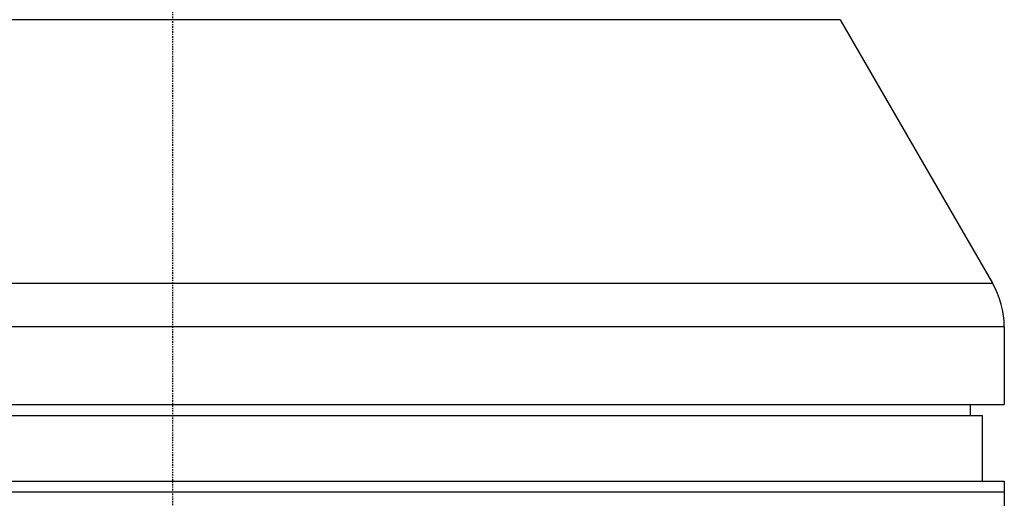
# Model space of a CAD drawing. Header units: millimetres. Extents: x 0 to 4378, y 0 to 2376.
# Tile 147 of 229: x 2264 to 2354, y 945 to 988. Entities that reach past the tile are written whole.
import ezdxf

# ---------------------------------------------------------------- set-up
doc = ezdxf.new("R2010")
doc.units = ezdxf.units.MM
doc.header["$LTSCALE"] = 0.2
doc.linetypes.add('CENTER2', pattern=[1.125, 0.75, -0.125, 0.125, -0.125])
doc.layers.add('02_Center Line', color=1, linetype='CENTER2')

# ---------------------------------------------------------------- blocks, each defined once
blk = doc.blocks.new('A$C56001a60')
for p, q in [((61.01, 328.698), (-61.01, 328.698)), ((61.01, 328.698), (74.928, 304.59)), ((-74.928, 304.59), (74.928, 304.59)), ((76, 300.59), (-76, 300.59)), ((76, 300.59), (76, 293.5)), ((-76, 293.5), (76, 293.5)), ((72.868, 293.5), (72.885, 292.5)), ((-74, 292.5), (74, 292.5)), ((74, 286.5), (74, 292.5)), ((-76, 286.5), (76, 286.5)), ((76, 286.5), (76, 212.117)), ((-76, 285.5), (76, 285.5))]:
    blk.add_line(p, q)
blk.add_arc((68, 300.59), 8, 0, 30)
at = {"layer": '02_Center Line'}
blk.add_line((0, -10), (0, 1154.997), dxfattribs=at)

msp = doc.modelspace()

# ---------------------------------------------------------------- block references
msp.add_blockref('A$C56001a60', (2278.432, 659.684))

doc.saveas('drawing.dxf')
